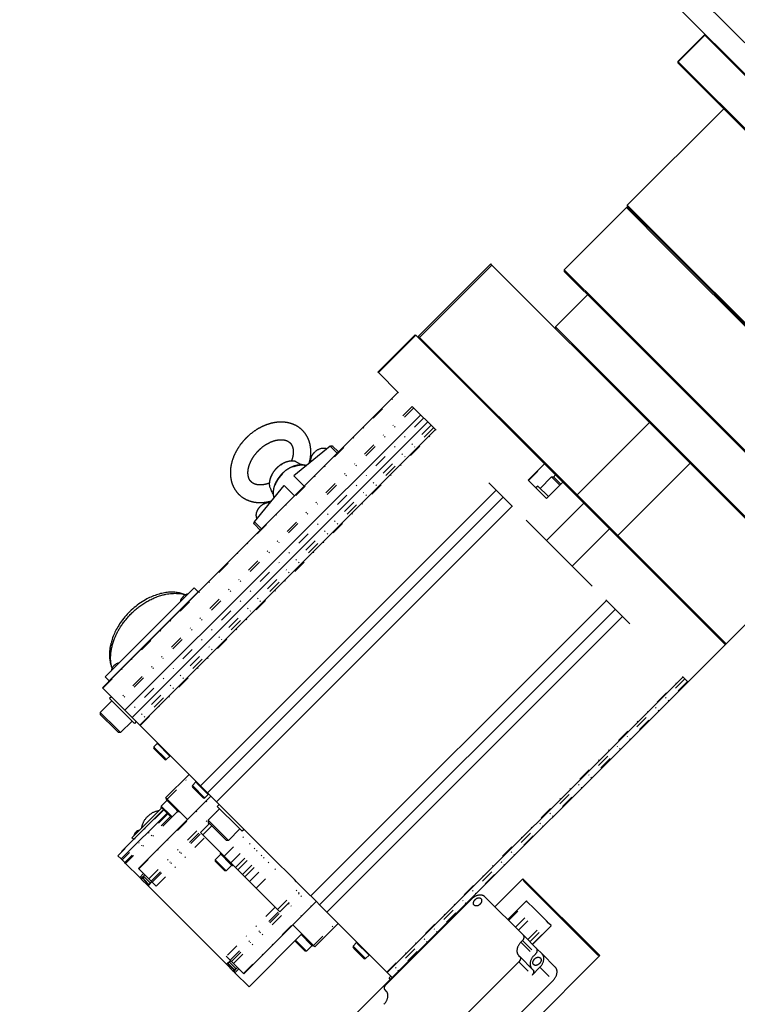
# Model space of a CAD drawing. Header units: millimetres. Extents: x 0 to 2382, y 0 to 1682.
# Tile 17 of 20: x 1934 to 2097, y 1335 to 1559. Entities that reach past the tile are written whole.
import ezdxf

# ---------------------------------------------------------------- set-up
doc = ezdxf.new("R2010")
doc.units = ezdxf.units.MM
doc.linetypes.add('DASHEDBIDOT', pattern=[12.4, 3, -3, 0.2, -3, 0.2, -3])
doc.layers.add('Layer0000', color=7, linetype='Continuous', lineweight=25)

msp = doc.modelspace()

# ---------------------------------------------------------------- linework, layer by layer
at = {"layer": 'Layer0000', "color": 7, "linetype": 'Continuous', "lineweight": 25}
for p, q in [((2071.2461662, 1580.9818886), (2136.5441803, 1515.6838746)), ((2127.2522874, 1517.9046997), (2075.2522874, 1569.9046997)), ((2089.2741038, 1555.5293299), (2083.2636962, 1549.5189222)), ((2089.3573759, 1555.4460578), (2083.3469682, 1549.4356502)), ((2089.2741038, 1555.5293299), (2089.3573759, 1555.4460578)), ((2089.274104, 1555.5293299), (2089.6276579, 1555.5293299)), ((2089.3573759, 1555.4460578), (2089.7064545, 1555.4505326)), ((2129.0436455, 1515.7597882), (2089.3573759, 1555.4460578)), ((2083.3469682, 1549.4356502), (2083.2636962, 1549.5189222)), ((2083.2636962, 1549.518922), (2083.2636962, 1549.1653682)), ((2083.3424935, 1549.0865715), (2083.2636962, 1549.1653688)), ((2083.3469682, 1549.4356502), (2083.3424935, 1549.0865716)), ((2100.7699151, 1531.65915), (2083.3424935, 1549.0865715)), ((2103.1901031, 1529.5925154), (2083.3469682, 1549.4356502)), ((2093.6935213, 1538.7355438), (2071.7732111, 1516.8152335)), ((2071.5964343, 1516.2849035), (2057.4542987, 1502.1427679)), ((2071.5964343, 1516.2849035), (2080.8644628, 1507.0168751)), ((2071.5964344, 1516.2849035), (2071.9499878, 1516.2849035)), ((2071.773211, 1516.8152336), (2081.0930162, 1507.4954285)), ((2071.7732111, 1516.8152336), (2071.7732111, 1516.4616801)), ((2071.7732111, 1516.4616801), (2081.0412395, 1507.1936517)), ((2080.8644628, 1507.0168751), (2131.7425949, 1456.1387431)), ((2081.0412395, 1507.1936517), (2131.7425949, 1456.4922963)), ((2131.7425949, 1456.8458497), (2081.0930162, 1507.4954285)), ((2024.326346, 1487.0460382), (2040.7665787, 1503.4862708)), ((2024.5877096, 1486.7846746), (2041.0279423, 1503.2249073)), ((2041.0279423, 1503.2249073), (2040.7665787, 1503.4862708)), ((2076.8224949, 1467.4303546), (2041.0279423, 1503.2249073)), ((2057.4542987, 1502.1427679), (2066.7223272, 1492.8747394)), ((2057.4542987, 1502.1427678), (2057.4542987, 1501.7892144)), ((2057.4542987, 1501.7892145), (2066.6705505, 1492.5729627)), ((2062.7575996, 1496.4859136), (2055.4390504, 1489.1673645)), ((2066.7223272, 1492.8747394), (2118.3075662, 1441.2895006)), ((2066.6705505, 1492.5729627), (2118.1307895, 1441.1127239)), ((2055.4390504, 1489.1673645), (2055.4390444, 1488.8138051)), ((2063.1020013, 1481.5044136), (2055.4390504, 1489.1673645)), ((2015.1339579, 1478.9143102), (2023.6192393, 1487.3995916)), ((2015.2371839, 1478.8110842), (2023.7224652, 1487.2963656)), ((2023.6192393, 1487.3995916), (2023.7224652, 1487.2963656)), ((2023.7224652, 1487.2963656), (2024.4945361, 1486.5242947)), ((2024.326346, 1487.0460382), (2024.326346, 1486.6924846)), ((2024.5877096, 1486.7846746), (2024.326346, 1487.0460382)), ((2024.5796382, 1486.4391926), (2024.4945361, 1486.5242947)), ((2024.5796382, 1486.4391926), (2024.5877096, 1486.7846746)), ((2060.2867803, 1450.7320505), (2024.5796382, 1486.4391926)), ((2060.3822623, 1450.9901219), (2024.5877096, 1486.7846746)), ((2107.7649523, 1436.8414628), (2063.1020013, 1481.5044136)), ((2015.2371839, 1478.8110842), (2015.1339579, 1478.9143102)), ((2019.8229279, 1474.2253402), (2015.2371839, 1478.8110842)), ((2019.7193745, 1474.3288936), (1952.5442303, 1407.1537494)), ((2028.3229279, 1465.7253402), (2022.9285903, 1471.1196778)), ((2024.8370599, 1469.2112082), (1957.6619157, 1402.036064)), ((2026.4620599, 1467.5862082), (1959.2869157, 1400.411064)), ((2028.2193745, 1465.8288936), (1961.0442303, 1398.6537494)), ((2060.3822623, 1450.9901219), (2076.8224949, 1467.4303546)), ((2086.0279423, 1458.2249073), (2076.8224949, 1467.4303546)), ((2004.2645517, 1462.0393191), (1996.0059853, 1455.2969073)), ((2004.815563, 1462.095361), (2006.1507025, 1460.7602216)), ((2052.9852736, 1458.0335572), (2049.272963, 1454.3212466)), ((2069.5877096, 1441.7846746), (2086.0279423, 1458.2249073)), ((2110.6354576, 1433.617392), (2086.0279423, 1458.2249073)), ((1933.7526962, 1256.7346306), (2131.7425949, 1454.7245293)), ((1998.3466868, 1452.9562058), (1996.0059853, 1455.2969073)), ((2054.5795219, 1455.0781283), (2051.9720657, 1452.4706721)), ((2054.5795219, 1455.0781283), (2055.0214637, 1455.0781283)), ((2056.4505546, 1453.2070957), (2054.5795219, 1455.0781283)), ((2056.6715255, 1453.4280665), (2055.0214637, 1455.0781283)), ((1987.1076684, 1444.8824358), (1993.8500802, 1453.1410022)), ((1993.8500802, 1453.1410022), (1996.1907816, 1450.8003007)), ((2045.7172654, 1448.3310026), (2040.3229279, 1453.7253402)), ((2049.272963, 1454.3212466), (2053.4188343, 1450.1753754)), ((2051.4417356, 1453.0010022), (2051.0174715, 1452.5767381)), ((2053.8430983, 1450.5996394), (2051.4417356, 1453.0010022)), ((2053.4188343, 1450.1753754), (2057.1311449, 1453.887686)), ((2041.9620599, 1452.0862082), (1974.7869157, 1384.911064)), ((2043.5870599, 1450.4612082), (1976.4119157, 1383.286064)), ((2060.3822623, 1450.9901219), (2060.2867803, 1450.7320505)), ((2061.1218824, 1449.8969484), (2060.2867803, 1450.7320505)), ((2069.5877096, 1441.7846746), (2060.3822623, 1450.9901219)), ((2045.6137121, 1448.434556), (1978.4385678, 1381.2594118)), ((2053.4086719, 1440.6395962), (2061.8939533, 1449.1248775)), ((2061.1218824, 1449.8969484), (2061.8939533, 1449.1248775)), ((2061.8939533, 1449.1248775), (2067.7224652, 1443.2963656)), ((1988.3867659, 1442.996285), (1987.0516264, 1444.3314245)), ((2053.4086719, 1440.6395962), (2048.8229279, 1445.2253402)), ((2067.7224652, 1443.2963656), (2059.2371839, 1434.8110842)), ((2067.7224652, 1443.2963656), (2068.4945361, 1442.5242947)), ((2069.3296382, 1441.6891926), (2068.4945361, 1442.5242947)), ((2069.3296382, 1441.6891926), (2069.5877096, 1441.7846746)), ((2094.0184482, 1417.0003826), (2069.3296382, 1441.6891926)), ((2094.1952249, 1417.1771593), (2069.5877096, 1441.7846746)), ((2059.2371839, 1434.8110842), (2053.4086719, 1440.6395962)), ((2059.2371839, 1434.8110842), (2063.8229279, 1430.2253402)), ((1953.1784186, 1409.6308309), (1973.4016725, 1429.8540848)), ((1974.4430939, 1429.0955062), (1953.9369972, 1408.5894095)), ((1973.4016725, 1429.8540848), (1974.3016725, 1428.9540848)), ((1974.4430939, 1429.0955062), (1974.4645405, 1429.0740596)), ((1974.4640202, 1429.0735393), (1974.4430939, 1429.0955062)), ((2067.0321437, 1427.0161244), (1999.8569995, 1359.8409802)), ((2066.9285903, 1427.1196778), (2072.3229279, 1421.7253402)), ((2069.0587959, 1424.9894722), (2001.8836517, 1357.814328)), ((2070.6837959, 1423.3644722), (2003.5086517, 1356.189328)), ((1954.0784186, 1408.7308309), (1953.1784186, 1409.6308309)), ((1953.9369972, 1408.5894095), (1953.9584438, 1408.5679629)), ((1953.9369972, 1408.5894095), (1953.9589642, 1408.5684833)), ((2084.4264813, 1409.6217868), (2017.2513371, 1342.4466426)), ((2084.3229279, 1409.7253402), (2085.5331668, 1408.5151012)), ((1952.6477837, 1407.050196), (1952.5442303, 1407.1537494)), ((1955.7534461, 1403.9445335), (1952.6477837, 1407.050196)), ((1954.6754226, 1404.1740289), (1952.0679663, 1401.5665727)), ((1954.5693565, 1405.1286231), (1954.1450925, 1404.704359)), ((1958.9735196, 1399.8759319), (1954.1450925, 1404.704359)), ((1956.0949525, 1403.6030272), (1955.7534461, 1403.9445335)), ((1957.6619157, 1402.036064), (1956.0949525, 1403.6030272)), ((1952.0679663, 1401.5665727), (1952.0679663, 1401.124631)), ((1955.9910633, 1397.6434757), (1952.0679663, 1401.5665727)), ((1952.0679663, 1401.124631), (1955.6138425, 1397.5787548)), ((1958.3990481, 1401.2989315), (1957.6619157, 1402.036064)), ((1959.2869157, 1400.411064), (1958.3990481, 1401.2989315)), ((1959.2716166, 1399.5778349), (1956.6641604, 1396.9703786)), ((1959.8019467, 1399.0475048), (1958.9735196, 1399.8759319)), ((1960.0240481, 1399.6739315), (1959.2869157, 1400.411064)), ((1960.2262108, 1399.4717689), (1959.8019467, 1399.0475048)), ((1960.6120194, 1399.0859602), (1960.0240481, 1399.6739315)), ((1961.0442303, 1398.6537494), (1960.6120194, 1399.0859602)), ((1961.1477837, 1398.550196), (1961.0442303, 1398.6537494)), ((1955.6138425, 1397.5787548), (1956.2222186, 1396.9703786)), ((1956.6641604, 1396.9703786), (1955.9910633, 1397.6434757)), ((1956.6641604, 1396.9703786), (1956.2222186, 1396.9703786)), ((1973.1477837, 1386.550196), (1961.1477837, 1398.550196)), ((1964.9876604, 1394.5018894), (1964.2185697, 1393.7054727)), ((1964.2216279, 1393.3550314), (1964.5849607, 1392.9916986)), ((1964.5849607, 1392.9916986), (1966.7026191, 1390.8740402)), ((1967.8494771, 1391.6400727), (1967.0530604, 1390.870982)), ((1966.9088226, 1382.1825553), (1972.2121235, 1387.4858561)), ((1973.7376604, 1385.7518894), (1972.9685697, 1384.9554727)), ((1973.6477837, 1386.050196), (1973.1477837, 1386.550196)), ((1974.0399836, 1385.6579961), (1973.6477837, 1386.050196)), ((1974.4563643, 1385.2416153), (1974.0399836, 1385.6579961)), ((1974.7869157, 1384.911064), (1974.4563643, 1385.2416153)), ((1972.9716279, 1384.6050314), (1973.3349607, 1384.2416986)), ((1973.3349607, 1384.2416986), (1975.4526191, 1382.1240402)), ((1975.5240481, 1384.1739315), (1974.7869157, 1384.911064)), ((1976.4119157, 1383.286064), (1975.5240481, 1384.1739315)), ((1977.1490481, 1382.5489315), (1976.4119157, 1383.286064)), ((1960.7289976, 1366.0885167), (1977.1692303, 1382.5287494)), ((1967.1802692, 1381.5575553), (1965.907477, 1380.2847631)), ((1967.2194828, 1381.8718951), (1966.9088226, 1382.1825553)), ((1967.1802692, 1381.9111087), (1967.0034926, 1381.734332)), ((1969.4177061, 1379.3201184), (1967.0034926, 1381.734332)), ((1967.5944828, 1381.4968951), (1967.2194828, 1381.8718951)), ((1971.8659294, 1377.2254485), (1967.5944828, 1381.4968951)), ((1976.5994771, 1382.8900727), (1975.8030604, 1382.120982)), ((1978.4385678, 1381.2594118), (1977.1490481, 1382.5489315)), ((1978.5421212, 1381.1558584), (1978.4385678, 1381.2594118)), ((1981.6477837, 1378.050196), (1978.5421212, 1381.1558584)), ((1967.2187467, 1378.6906508), (1956.7889216, 1368.2608257)), ((1966.3999392, 1379.5094583), (1956.8539976, 1369.9635167)), ((1959.2402675, 1373.0926798), (1966.0284926, 1379.8809049)), ((1965.907477, 1380.2847631), (1965.907477, 1380.0019204)), ((1968.0199139, 1378.1723262), (1965.907477, 1380.2847631)), ((1965.907477, 1380.0019204), (1967.7784926, 1378.1309049)), ((1969.655143, 1379.0826816), (1968.3823508, 1377.8098893)), ((1969.8319197, 1378.9059049), (1969.4177061, 1379.3201184)), ((1970.0086964, 1379.0826816), (1969.8319197, 1378.9059049)), ((1979.1754226, 1379.6740289), (1976.5679663, 1377.0665727)), ((1979.0693565, 1380.6286231), (1978.6450925, 1380.204359)), ((1983.4735196, 1375.3759319), (1978.6450925, 1380.204359)), ((1967.7784926, 1378.1309049), (1968.0995081, 1377.8098893)), ((1968.3823508, 1377.8098893), (1968.0199139, 1378.1723262)), ((1968.3823508, 1377.8098893), (1968.0995081, 1377.8098893)), ((1976.5679663, 1377.0665727), (1976.5679663, 1376.624631)), ((1980.4910633, 1373.1434757), (1976.5679663, 1377.0665727)), ((1976.5679663, 1376.624631), (1980.1138425, 1373.0787548)), ((1982.1477837, 1377.550196), (1981.6477837, 1378.050196)), ((1987.3628018, 1372.3351778), (1982.1477837, 1377.550196)), ((1975.3444828, 1373.7468951), (1974.8444828, 1374.2468951)), ((1983.7716166, 1375.0778349), (1981.1641604, 1372.4703786)), ((1984.3019467, 1374.5475048), (1983.4735196, 1375.3759319)), ((1984.7262108, 1374.9717689), (1984.3019467, 1374.5475048)), ((1959.6117141, 1372.7212332), (1959.2402675, 1373.0926798)), ((1979.8444828, 1369.2468951), (1975.3444828, 1373.7468951)), ((1980.1138425, 1373.0787548), (1980.7222186, 1372.4703786)), ((1981.1641604, 1372.4703786), (1980.4910633, 1373.1434757)), ((1981.1641604, 1372.4703786), (1980.7222186, 1372.4703786)), ((1987.6299909, 1372.0679888), (1987.3628018, 1372.3351778)), ((1990.6655765, 1369.0324032), (1987.6299909, 1372.0679888)), ((1956.0736675, 1368.9760798), (1956.957551, 1369.8599633)), ((1956.957551, 1369.8599633), (1956.8539976, 1369.9635167)), ((1979.4302692, 1369.6611087), (1979.2534926, 1369.484332)), ((1956.7889216, 1368.2608257), (1956.0736675, 1368.9760798)), ((1956.9960284, 1368.0537189), (1956.7889216, 1368.2608257)), ((1957.6060727, 1367.4436747), (1956.9960284, 1368.0537189)), ((1957.8127999, 1367.2369474), (1957.6060727, 1367.4436747)), ((1979.4302692, 1369.3075553), (1978.157477, 1368.0347631)), ((1978.157477, 1368.0347631), (1978.157477, 1367.7519204)), ((1980.2699139, 1365.9223262), (1978.157477, 1368.0347631)), ((1978.157477, 1367.7519204), (1980.0284926, 1365.8809049)), ((1981.6677061, 1367.0701184), (1979.2534926, 1369.484332)), ((1980.2194828, 1368.8718951), (1979.8444828, 1369.2468951)), ((1981.7194828, 1367.3718951), (1980.2194828, 1368.8718951)), ((1982.7681316, 1366.3232464), (1981.7194828, 1367.3718951)), ((1990.9327655, 1368.7652141), (1990.6655765, 1369.0324032)), ((1996.1477837, 1363.550196), (1990.9327655, 1368.7652141)), ((1957.8127999, 1367.2369474), (1961.007272, 1364.0424754)), ((1960.832551, 1365.9849633), (1960.7289976, 1366.0885167)), ((1963.082551, 1363.7349633), (1960.832551, 1365.9849633)), ((1980.0284926, 1365.8809049), (1980.3495081, 1365.5598893)), ((1980.6323508, 1365.5598893), (1980.2699139, 1365.9223262)), ((1980.6323508, 1365.5598893), (1980.3495081, 1365.5598893)), ((1981.905143, 1366.8326816), (1980.6323508, 1365.5598893)), ((1982.0819197, 1366.6559049), (1981.6677061, 1367.0701184)), ((1982.2586964, 1366.8326816), (1982.0819197, 1366.6559049)), ((1983.2934656, 1365.7979123), (1982.7681316, 1366.3232464)), ((1984.3954999, 1364.695878), (1983.2934656, 1365.7979123)), ((1961.007272, 1364.0424754), (1961.2686704, 1363.781077)), ((1961.2686704, 1363.781077), (1961.4486675, 1363.6010798)), ((1961.4486675, 1363.6010798), (1962.8418937, 1362.2078536)), ((1962.1727788, 1364.6447347), (1961.8994385, 1364.3189804)), ((1963.7257772, 1363.0917371), (1962.8418937, 1362.2078536)), ((1963.582551, 1363.2349633), (1963.082551, 1363.7349633)), ((1963.8402597, 1362.9772546), (1963.582551, 1363.2349633)), ((1964.7420504, 1362.0754639), (1963.8402597, 1362.9772546)), ((1984.9208341, 1364.1705439), (1984.3954999, 1364.695878)), ((1985.9694828, 1363.1218951), (1984.9208341, 1364.1705439)), ((1987.4694828, 1361.6218951), (1985.9694828, 1363.1218951)), ((1996.6477837, 1363.050196), (1996.1477837, 1363.550196)), ((1999.7534461, 1359.9445335), (1996.6477837, 1363.050196)), ((2048.0415856, 1363.7701637), (2041.6776246, 1357.4062026)), ((2065.5344413, 1346.277308), (2048.0415856, 1363.7701637)), ((2064.9760651, 1346.4821308), (2048.2469284, 1363.2112675)), ((1962.8418937, 1362.2078536), (1962.9062183, 1362.143529)), ((1980.7411167, 1344.3086307), (1962.9062183, 1362.143529)), ((1992.3444828, 1356.7468951), (1987.4694828, 1361.6218951)), ((1984.6861044, 1342.1314099), (2001.1263371, 1358.5716426)), ((1999.8569995, 1359.8409802), (1999.7534461, 1359.9445335)), ((2001.1465192, 1358.5514605), (1999.8569995, 1359.8409802)), ((2001.8836517, 1357.814328), (2001.1465192, 1358.5514605)), ((2036.4062855, 1359.1420079), (2016.960849, 1339.6965714)), ((2048.1740524, 1350.9097748), (2039.4240524, 1359.6597748)), ((2044.6028168, 1354.4810104), (2048.8454575, 1358.7236511)), ((2049.0525643, 1358.5165443), (2048.8454575, 1358.7236511)), ((2050.600214, 1356.9688946), (2049.0525643, 1358.5165443)), ((1992.8444828, 1356.2468951), (1992.3444828, 1356.7468951)), ((2002.7715192, 1356.9264605), (2001.8836517, 1357.814328)), ((2003.5086517, 1356.189328), (2002.7715192, 1356.9264605)), ((2003.839203, 1355.8587766), (2003.5086517, 1356.189328)), ((2051.2832267, 1356.2858819), (2050.600214, 1356.9688946)), ((2053.3973555, 1354.1717531), (2051.2832267, 1356.2858819)), ((2004.2555838, 1355.4423959), (2003.839203, 1355.8587766)), ((2004.6477837, 1355.050196), (2004.2555838, 1355.4423959)), ((2005.1477837, 1354.550196), (2004.6477837, 1355.050196)), ((2017.1477837, 1342.550196), (2005.1477837, 1354.550196)), ((2053.8973555, 1353.6717531), (2053.3973555, 1354.1717531)), ((2000.4694828, 1348.6218951), (1995.8230362, 1353.2683417)), ((2000.780143, 1348.3112349), (2006.0834438, 1353.6145358)), ((2050.245288, 1348.8385392), (2054.4879287, 1353.0811799)), ((2054.4638347, 1353.1052739), (2053.8973555, 1353.6717531)), ((2054.4879287, 1353.0811799), (2054.4638347, 1353.1052739)), ((1997.8628747, 1351.2285032), (1985.8420595, 1339.2076879)), ((1996.407477, 1349.7731055), (1996.407477, 1349.5019204)), ((1996.407477, 1349.5019204), (1998.2784926, 1347.6309049)), ((1998.5199139, 1347.6723262), (1996.4133058, 1349.7789343)), ((1999.9177061, 1348.8201184), (1997.6860981, 1351.0517265)), ((2047.9669456, 1349.702668), (2047.6133922, 1349.3491146)), ((2048.1740524, 1350.9097748), (2051.1740524, 1347.9097748)), ((1998.2784926, 1347.6309049), (1998.5995081, 1347.3098893)), ((1998.8823508, 1347.3098893), (1998.5199139, 1347.6723262)), ((1998.8823508, 1347.3098893), (1998.5995081, 1347.3098893)), ((2000.155143, 1348.5826816), (1998.8823508, 1347.3098893)), ((2000.3319197, 1348.4059049), (1999.9177061, 1348.8201184)), ((2000.5086964, 1348.5826816), (2000.3319197, 1348.4059049)), ((2000.780143, 1348.3112349), (2000.4694828, 1348.6218951)), ((2010.2376604, 1349.2518894), (2009.4685697, 1348.4554727)), ((2009.4716279, 1348.1050314), (2009.8349607, 1347.7416986)), ((2009.8349607, 1347.7416986), (2011.9526191, 1345.6240402)), ((2052.4240524, 1346.6597748), (2051.1740524, 1347.9097748)), ((1981.5748423, 1345.242672), (1980.6730516, 1346.1444627)), ((1981.6893248, 1345.1281895), (1980.8054413, 1344.244306)), ((1981.832551, 1344.9849633), (1981.5748423, 1345.242672)), ((1982.332551, 1344.4849633), (1981.832551, 1344.9849633)), ((2013.0994771, 1346.3900727), (2012.3030604, 1345.620982)), ((2065.5344413, 1346.277308), (2028.0577819, 1308.8006486)), ((2047.0956253, 1346.3313477), (2047.3456253, 1346.0813477)), ((2047.3456253, 1346.0813477), (2050.3456253, 1343.0813477)), ((2050.9669456, 1346.702668), (2050.6133922, 1346.3491146)), ((2052.4240524, 1346.6597748), (2055.4240524, 1343.6597748)), ((1980.7411167, 1344.3086307), (1980.8054413, 1344.244306)), ((1980.8054413, 1344.244306), (1982.1986675, 1342.8510798)), ((1982.1986675, 1342.8510798), (1982.3786646, 1342.6710827)), ((1984.582551, 1342.2349633), (1982.332551, 1344.4849633)), ((1982.3786646, 1342.6710827), (1982.6400631, 1342.4096843)), ((1983.2423224, 1343.5751911), (1982.9165681, 1343.3018508)), ((2027.693082, 1325.4288044), (2047.1385185, 1344.8742409)), ((2051.9062855, 1343.6420079), (2050.1385185, 1341.8742409)), ((1985.8420595, 1339.2076879), (1982.6400631, 1342.4096843)), ((1984.6861044, 1342.1314099), (1984.582551, 1342.2349633)), ((2017.2513371, 1342.4466426), (2017.1477837, 1342.550196)), ((2017.6835479, 1342.0144317), (2017.2513371, 1342.4466426)), ((2018.0693565, 1341.6286231), (2017.6450925, 1341.204359)), ((2017.9337585, 1340.915693), (2017.6450925, 1341.204359)), ((2018.2715192, 1341.4264605), (2017.6835479, 1342.0144317)), ((2018.3580226, 1341.339957), (2018.2715192, 1341.4264605)), ((2033.693082, 1319.4288044), (2054.9062855, 1340.6420079)), ((2017.0037422, 1338.2394646), (2016.7537422, 1338.4894646))]:
    msp.add_line(p, q, dxfattribs=at)
at = {"layer": 'Layer0000', "color": 251, "linetype": 'DASHEDBIDOT', "lineweight": 18}
for p, q in [((1952.6477837, 1407.050196), (2019.8229279, 1474.2253402)), ((2022.9285903, 1471.1196778), (1955.7534461, 1403.9445335)), ((2023.2700967, 1470.7781714), (1956.0949525, 1403.6030272)), ((2025.5741924, 1468.4740757), (1958.3990481, 1401.2989315)), ((2027.1991924, 1466.8490757), (1960.0240481, 1399.6739315)), ((2027.7871636, 1466.2611044), (1960.6120194, 1399.0859602)), ((1961.1477837, 1398.550196), (2028.3229279, 1465.7253402)), ((2005.8471758, 1460.4566949), (2004.2645517, 1462.0393191)), ((2049.3333987, 1454.260811), (2053.0457093, 1457.9731216)), ((2055.4957093, 1455.5231216), (2055.0360898, 1455.0635022)), ((1987.1076684, 1444.8824358), (1988.6902926, 1443.2998116)), ((2017.1477837, 1342.550196), (2084.3229279, 1409.7253402)), ((2084.8586921, 1409.1895759), (2017.6835479, 1342.0144317)), ((2085.4466634, 1408.6016047), (2018.2715192, 1341.4264605)), ((1965.4067637, 1394.0827861), (1964.9876604, 1394.5018894)), ((1964.2185697, 1393.7054727), (1964.6336712, 1393.2903711)), ((1964.6336712, 1393.2903711), (1966.6379588, 1391.2860835)), ((1967.4303738, 1392.059176), (1965.4067637, 1394.0827861)), ((1967.4303738, 1392.059176), (1967.8494771, 1391.6400727)), ((1967.0530604, 1390.870982), (1966.6379588, 1391.2860835)), ((1967.2194828, 1381.8718951), (1972.5227837, 1387.175196)), ((1974.1567637, 1385.3327861), (1973.7376604, 1385.7518894)), ((1976.1803738, 1383.309176), (1974.1567637, 1385.3327861)), ((1972.9685697, 1384.9554727), (1973.3836712, 1384.5403711)), ((1973.3836712, 1384.5403711), (1975.3879588, 1382.5360835)), ((1976.1803738, 1383.309176), (1976.5994771, 1382.8900727)), ((1960.832551, 1365.9849633), (1977.2727837, 1382.425196)), ((1975.8030604, 1382.120982), (1975.3879588, 1382.5360835)), ((1966.5034926, 1379.4059049), (1956.957551, 1369.8599633)), ((1967.4258534, 1378.483544), (1956.9960284, 1368.0537189)), ((1963.082551, 1363.7349633), (1979.0985196, 1379.7509319)), ((1968.0358977, 1377.8734997), (1957.6060727, 1367.4436747)), ((1968.3840463, 1377.8081938), (1957.8127999, 1367.2369474)), ((1963.582551, 1363.2349633), (1976.7700925, 1376.4225048)), ((1974.8444828, 1374.2468951), (1976.8950925, 1376.2975048)), ((1963.8402597, 1362.9772546), (1974.9771915, 1374.1141864)), ((1975.3444828, 1373.7468951), (1977.3950925, 1375.7975048)), ((1980.2194828, 1368.8718951), (1985.5227837, 1374.175196)), ((1964.7420504, 1362.0754639), (1975.8789822, 1373.2123957)), ((1981.7194828, 1367.3718951), (1987.0227837, 1372.675196)), ((1982.7681316, 1366.3232464), (1988.0714324, 1371.6265472)), ((1983.2934656, 1365.7979123), (1988.5967665, 1371.1012131)), ((1984.3954999, 1364.695878), (1989.6988008, 1369.9991789)), ((1984.9208341, 1364.1705439), (1990.2241349, 1369.4738447)), ((1985.9694828, 1363.1218951), (1991.2727837, 1368.425196)), ((1987.4694828, 1361.6218951), (1992.7727837, 1366.925196)), ((1961.8911555, 1364.9263589), (1961.007272, 1364.0424754)), ((1962.1525539, 1364.6649604), (1961.2686704, 1363.781077)), ((1961.7859774, 1363.9383897), (1961.4486675, 1363.6010798)), ((1961.8440678, 1363.757146), (1962.0469939, 1363.5542199)), ((1962.1765345, 1364.0418844), (1961.8994385, 1364.3189804)), ((1962.0469939, 1363.5542199), (1963.1176269, 1362.4835869)), ((1963.4262295, 1362.7921894), (1962.1765345, 1364.0418844)), ((1962.9062183, 1362.143529), (1963.7901018, 1363.0274125)), ((1981.832551, 1344.9849633), (1998.2727837, 1361.425196)), ((1982.332551, 1344.4849633), (1998.7727837, 1360.925196)), ((1992.3444828, 1356.7468951), (1997.6477837, 1362.050196)), ((1992.8444828, 1356.2468951), (1998.1477837, 1361.550196)), ((1984.582551, 1342.2349633), (2001.0227837, 1358.675196)), ((2044.8099236, 1354.2739037), (2049.0525643, 1358.5165443)), ((1991.8099834, 1357.2813945), (1980.6730516, 1346.1444627)), ((1981.5748423, 1345.242672), (1992.7117741, 1356.3796038)), ((2046.3575733, 1352.7262539), (2050.600214, 1356.9688946)), ((2047.040586, 1352.0432412), (2051.2832267, 1356.2858819)), ((2000.4694828, 1348.6218951), (2005.7727837, 1353.925196)), ((2049.1547148, 1349.9291124), (2053.3973555, 1354.1717531)), ((2049.6547148, 1349.4291124), (2053.8973555, 1353.6717531)), ((2050.221194, 1348.8626333), (2054.4638347, 1353.1052739)), ((2047.9669456, 1349.702668), (2050.9669456, 1346.702668)), ((2009.4685697, 1348.4554727), (2009.8836712, 1348.0403711)), ((2009.8836712, 1348.0403711), (2011.8879588, 1346.0360835)), ((2010.6567637, 1348.8327861), (2010.2376604, 1349.2518894)), ((2012.6803738, 1346.809176), (2010.6567637, 1348.8327861)), ((2047.6133922, 1349.3491146), (2050.6133922, 1346.3491146)), ((1981.6250002, 1345.1925141), (1980.7411167, 1344.3086307)), ((2012.3030604, 1345.620982), (2011.8879588, 1346.0360835)), ((2012.6803738, 1346.809176), (2013.0994771, 1346.3900727)), ((1981.0811746, 1344.5200393), (1981.1719939, 1344.4292199)), ((1981.1719939, 1344.4292199), (1982.3547337, 1343.2464802)), ((1981.3897771, 1344.8286418), (1982.6394721, 1343.5789468)), ((1982.5359774, 1343.1883897), (1982.1986675, 1342.8510798)), ((1983.2625481, 1343.5549662), (1982.3786646, 1342.6710827)), ((1982.9165681, 1343.3018508), (1982.6394721, 1343.5789468)), ((1982.6400631, 1342.4096843), (1983.5239466, 1343.2935678)), ((2047.1385185, 1344.8742409), (2050.1385185, 1341.8742409)), ((2051.9062855, 1343.6420079), (2054.9062855, 1340.6420079))]:
    msp.add_line(p, q, dxfattribs=at)
at = {"layer": 'Layer0000', "color": 7, "linetype": 'Continuous', "lineweight": 25}
for centre, radius, start, end in [((1996.2107225, 1458.3236034), 0.3235873, 59.824530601, 79.891150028), ((1990.8234111, 1452.9362763), 0.3236164, 190.108527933, 210.174799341), ((1972.3301346, 1426.3534795), 2.126451, 133.774114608, 171.124722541), ((1972.3957974, 1426.4152767), 2.1291655, 98.899965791, 136.201197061), ((1956.6146864, 1410.6380312), 2.126451, 133.774114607, 171.124722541), ((1956.6803492, 1410.6998285), 2.1291655, 98.89996579, 136.20119706), ((1964.8797594, 1394.6060882), 0.15, 315.999999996, 44.997378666), ((1964.3984046, 1393.5318081), 0.25, 136.000002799, 225.001863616), ((1966.8793958, 1391.0508169), 0.25, 224.999999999, 313.999993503), ((1967.9536759, 1391.5321717), 0.15, 45.000937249, 134.000000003), ((1973.6297594, 1385.8560882), 0.15, 315.999999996, 44.997378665), ((1973.1484046, 1384.7818081), 0.25, 136.000002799, 225.001863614), ((1976.7036759, 1382.7821717), 0.15, 45.000937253, 134.000000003), ((1975.6293958, 1382.3008169), 0.25, 224.999999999, 313.9999935), ((1967.1573212, 1379.4266471), 1.3820243, 154.73690301, 170.906084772), ((1961.1975779, 1373.2779652), 1.5303224, 134.252822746, 170.036265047), ((1961.2257879, 1373.3062098), 1.530298, 99.96344056, 135.747471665), ((1962.2824607, 1363.9975866), 0.5, 140.000126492, 208.741796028), ((1964.912818, 1365.4402303), 3.5, 208.743151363, 238.570922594), ((2085.3410908, 1377.1782191), 39.6362087, 199.771992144, 200.633657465), ((2010.1297594, 1349.3560882), 0.15, 315.999999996, 44.997378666), ((2009.6484046, 1348.2818081), 0.25, 136.000002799, 225.001863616), ((2012.1293958, 1345.8008169), 0.25, 224.999999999, 313.999993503), ((2013.2036759, 1346.2821717), 0.15, 45.000937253, 134.000000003), ((2078.8010162, 1383.192339), 39.2265411, 249.36184299, 250.232507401), ((1984.037818, 1346.3152303), 3.5, 211.429077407, 241.256842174), ((1982.5951743, 1343.684873), 0.5, 241.257122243, 309.999995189)]:
    msp.add_arc(centre, radius, start, end, dxfattribs=at)
at = {"layer": 'Layer0000', "color": 251, "linetype": 'DASHEDBIDOT', "lineweight": 18}
for centre, radius, start, end in [((1967.3693272, 1379.2277309), 1.5594329, 153.168449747, 160.289604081), ((1961.4415074, 1373.0437847), 1.7513381, 134.572656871, 159.701503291), ((1961.4609281, 1373.0607904), 1.7530429, 110.310915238, 135.41492451)]:
    msp.add_arc(centre, radius, start, end, dxfattribs=at)
at = {"layer": 'Layer0000', "color": 7, "linetype": 'Continuous', "lineweight": 25}
for points, degree, knots in [([(1999.5004055, 1458.1498019), (1999.6975531, 1458.8240178), (1999.9288847, 1460.3976629), (1999.8234707, 1462.1831625), (1999.4062084, 1463.5259641), (1998.9577095, 1464.4389182), (1998.2930265, 1465.3797403), (1997.4458885, 1466.1605157), (1996.6025953, 1466.7155195), (1995.4424319, 1467.2373841), (1994.1461733, 1467.5002324), (1993.0210459, 1467.5634458), (1991.9157493, 1467.474242), (1990.7735369, 1467.2496557), (1989.5356913, 1466.8429746), (1988.3750512, 1466.3041138), (1987.2364632, 1465.6308992), (1985.9262824, 1464.6487415), (1985.2664103, 1463.9968997)], 2, [0.60342187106, 0.60342187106, 0.60342187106, 0.62741638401, 0.65928574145, 0.69253412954, 0.71206762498, 0.73119811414, 0.75611596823, 0.77534560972, 0.7947018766, 0.82355965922, 0.84384252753, 0.86465895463, 0.88334214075, 0.90519036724, 0.92752502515, 0.94754647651, 0.97052916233, 1, 1, 1]), ([(1985.2664103, 1463.9968997), (1984.8658127, 1463.6010671), (1984.0149846, 1462.6091467), (1983.209822, 1461.4274994), (1982.5574104, 1460.205499), (1982.0614377, 1458.9377738), (1981.6931924, 1457.4961926), (1981.5828069, 1456.1051354), (1981.6711818, 1454.6164732), (1982.0883667, 1453.2734356), (1982.5368657, 1452.3604816), (1983.2015487, 1451.4196595), (1984.0486867, 1450.6388841), (1984.8919799, 1450.0838803), (1986.0521298, 1449.5620116), (1987.3484826, 1449.2991918), (1988.4736265, 1449.2359759), (1989.5787773, 1449.3251346), (1990.5519316, 1449.5164284), (1990.9971877, 1449.6465846)], 2, [0, 0, 0, 0.01792168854, 0.04168250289, 0.06397814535, 0.0870491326, 0.10959245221, 0.13820378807, 0.15928574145, 0.19253412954, 0.21206762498, 0.23119811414, 0.25611596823, 0.27534560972, 0.2947018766, 0.32355965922, 0.34384252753, 0.36465895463, 0.38334214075, 0.39919793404, 0.39919793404, 0.39919793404]), ([(1988.0777639, 1461.1515015), (1988.4513393, 1461.5204405), (1989.3329901, 1462.219588), (1990.226064, 1462.754457), (1991.1263471, 1463.1697438), (1992.1104742, 1463.4562764), (1993.0162495, 1463.5628186), (1993.7700025, 1463.5095976), (1994.3564038, 1463.3507541), (1994.9248914, 1463.0629695), (1995.166705, 1462.8191173)], 2, [0, 0, 0, 0.1000972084, 0.2169013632, 0.3074393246, 0.4231187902, 0.5381324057, 0.6520997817, 0.756291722, 0.8553448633, 1, 1, 1]), ([(1995.166705, 1462.8191173), (1995.3304708, 1462.6557462), (1995.6182357, 1462.2082034), (1995.8592163, 1461.4975375), (1995.9075349, 1460.5871805), (1995.7995101, 1459.7847576), (1995.6058601, 1459.0577986), (1995.4618611, 1458.6895535)], 2, [0, 0, 0, 0.04824517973, 0.10615355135, 0.17838966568, 0.2350658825, 0.2783844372, 0.32057059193, 0.32057059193, 0.32057059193]), ([(1986.3278702, 1453.9802825), (1986.1641043, 1454.1436536), (1985.8763394, 1454.5911964), (1985.6353589, 1455.3018623), (1985.5870403, 1456.2122193), (1985.695065, 1457.0146422), (1985.9245283, 1457.8763212), (1986.3785739, 1458.9147585), (1987.0293531, 1459.9617807), (1987.7394981, 1460.8171957), (1988.0777639, 1461.1515015)], 2, [0, 0, 0, 0.0959576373, 0.2111349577, 0.3548095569, 0.4675361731, 0.55369496, 0.6689628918, 0.7887847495, 0.9102340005, 1, 1, 1]), ([(1996.2674888, 1458.6421716), (1995.866503, 1458.7143483), (1995.0935357, 1458.6671268), (1994.3124012, 1458.4840915), (1993.6680113, 1458.2006212), (1993.0948309, 1457.8852284), (1992.5083165, 1457.4458313), (1992.0041613, 1456.9809525), (1991.6052427, 1456.5153479), (1991.2414603, 1456.0153272), (1990.9463661, 1455.478976), (1990.6628958, 1454.8345857), (1990.4798606, 1454.0534512), (1990.4326399, 1453.2804952), (1990.5048122, 1452.8795189)], 2, [0.00306560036, 0.00306560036, 0.00306560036, 0.10146252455, 0.18054743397, 0.27743395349, 0.32775461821, 0.41161432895, 0.47471254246, 0.54802871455, 0.59696110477, 0.67224538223, 0.72256609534, 0.81945266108, 0.89853751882, 0.9969319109, 0.9969319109, 0.9969319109]), ([(1998.8843835, 1457.6468728), (1998.4583481, 1457.7785404), (1997.5714626, 1457.8342343), (1996.6374099, 1457.7161739), (1995.6584734, 1457.398613), (1994.8012315, 1456.9588506), (1994.2002803, 1456.548354), (1993.647481, 1456.1069648), (1993.3437342, 1455.8032533)], 2, [0.23052481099, 0.23052481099, 0.23052481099, 0.3592233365, 0.47516063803, 0.60625932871, 0.73125521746, 0.83642710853, 0.90115463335, 1, 1, 1]), ([(1996.3733737, 1458.6033414), (1996.5198054, 1458.5177786), (1996.6861489, 1458.4311095), (1997.2050125, 1458.1734757), (1997.5796532, 1457.9995457), (1997.9107062, 1457.8122387)], 3, [0, 0, 0, 0, 0.12870227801, 0.12870227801, 0.36795671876, 0.36795671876, 0.36795671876, 0.36795671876]), ([(1993.3437342, 1455.8032533), (1993.0400227, 1455.4995065), (1992.5986335, 1454.9467071), (1992.1881369, 1454.345756), (1991.7483745, 1453.4885141), (1991.4308135, 1452.5095776), (1991.3127532, 1451.5755249), (1991.3684471, 1450.6886393), (1991.5001147, 1450.2626039)], 2, [0, 0, 0, 0.09884536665, 0.16357289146, 0.26874478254, 0.39374067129, 0.52483936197, 0.6407766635, 0.76947518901, 0.76947518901, 0.76947518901]), ([(1990.4574338, 1453.6851227), (1989.911367, 1453.4720603), (1988.9070167, 1453.2657266), (1988.038092, 1453.2471642), (1987.4330365, 1453.3599063), (1986.9170824, 1453.5397531), (1986.484258, 1453.8234228), (1986.3278702, 1453.9802825)], 2, [0.67945118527, 0.67945118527, 0.67945118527, 0.74182236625, 0.80011032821, 0.85812118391, 0.89648125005, 0.95376575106, 1, 1, 1]), ([(1991.3347461, 1451.2363425), (1991.1648224, 1451.536417), (1991.0058917, 1451.8725538), (1990.7458989, 1452.4023072), (1990.6442531, 1452.6014354), (1990.543646, 1452.7736138)], 3, [0.81202810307, 0.81202810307, 0.81202810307, 0.81202810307, 1.02906930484, 1.02906930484, 1.18023354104, 1.18023354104, 1.18023354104, 1.18023354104])]:
    msp.add_open_spline(points, degree=degree, knots=knots, dxfattribs=at)
for points, weights in [([(2000.7844719, 1460.7368842), (2002.2554689, 1462.2078812), (2003.5456318, 1461.4523826)], [0.803847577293, 0.657293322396, 0.909608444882]), ([(2004.2645517, 1462.0393191), (2004.5987559, 1462.3121682), (2004.815563, 1462.095361)], [1, 0.755478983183, 1]), ([(1988.4101032, 1448.3625156), (1989.4989209, 1449.4513332), (1990.6763986, 1449.2536603)], [0.803847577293, 0.689975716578, 0.816909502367]), ([(1987.0516264, 1444.3314245), (1986.8348193, 1444.5482316), (1987.1076684, 1444.8824358)], [1, 0.755478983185, 1]), ([(1959.0530456, 1423.9794579), (1965.166697, 1430.0931093), (1971.4300487, 1428.3124421)], [0.803847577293, 0.679834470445, 0.841428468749]), ([(2039.4240524, 1359.6597748), (2038.1740524, 1360.9097748), (2036.4062855, 1359.1420079)], [1, 0.707106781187, 1]), ([(2047.9669456, 1349.702668), (2048.6740524, 1350.4097748), (2048.1740524, 1350.9097748)], [1, 0.707106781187, 1]), ([(2047.6133922, 1349.3491146), (2045.8456253, 1347.5813477), (2047.0956253, 1346.3313477)], [1, 0.707106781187, 1]), ([(2050.9669456, 1346.702668), (2051.6740524, 1347.4097748), (2051.1740524, 1347.9097748)], [1, 0.707106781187, 1]), ([(2047.3456253, 1346.0813477), (2047.8456253, 1345.5813477), (2047.1385185, 1344.8742409)], [1, 0.707106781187, 1]), ([(2050.6133922, 1346.3491146), (2048.8456253, 1344.5813477), (2050.0956253, 1343.3313477)], [1, 0.707106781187, 1]), ([(2051.9062855, 1343.6420079), (2053.6740524, 1345.4097748), (2052.4240524, 1346.6597748)], [1, 0.707106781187, 1]), ([(2050.3456253, 1343.0813477), (2050.8456253, 1342.5813477), (2050.1385185, 1341.8742409)], [1, 0.707106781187, 1]), ([(2054.9062855, 1340.6420079), (2056.6740524, 1342.4097748), (2055.4240524, 1343.6597748)], [1, 0.707106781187, 1]), ([(2016.4859752, 1335.2216976), (2018.2537422, 1336.9894646), (2017.0037422, 1338.2394646)], [1, 0.707106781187, 1]), ([(2016.7537422, 1338.4894646), (2016.2537422, 1338.9894646), (2016.960849, 1339.6965714)], [1, 0.707106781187, 1])]:
    msp.add_rational_spline(points, weights, degree=2, dxfattribs=at)
for points, weights, knots in [([(1999.8933272, 1458.4705889), (1999.7974687, 1459.0415884), (2000.0680567, 1459.6855325), (2000.3108002, 1460.2632125), (2000.7844719, 1460.7368842)], [0.792368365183, 0.85291788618, 1, 0.866025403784, 0.803847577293], [0.56861192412, 0.56861192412, 0.56861192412, 0.66666666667, 0.66666666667, 0.75598306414, 0.75598306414, 0.75598306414]), ([(1987.6946048, 1445.6013556), (1987.2757687, 1446.3166011), (1987.693688, 1447.3111638), (1987.9364315, 1447.8888438), (1988.4101032, 1448.3625156)], [0.756297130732, 0.789677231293, 1, 0.866025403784, 0.803847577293], [0.52645148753, 0.52645148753, 0.52645148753, 0.66666666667, 0.66666666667, 0.75598306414, 0.75598306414, 0.75598306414]), ([(1971.4305447, 1428.3127032), (1960.7975594, 1432.6930954), (1955.1261244, 1419.1962377), (1953.3411787, 1414.9484312), (1954.7198002, 1411.6019587)], [0.869927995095, 0.576846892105, 1, 0.812432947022, 0.765591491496], [0.0512312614, 0.0512312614, 0.0512312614, 0.33333333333, 0.33333333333, 0.45837803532, 0.45837803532, 0.45837803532]), ([(1954.7200613, 1411.6024548), (1953.8068298, 1414.8146722), (1955.4136562, 1418.6385911), (1956.6467932, 1421.5732055), (1959.0530456, 1423.9794579)], [0.777051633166, 0.832236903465, 1, 0.866025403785, 0.803847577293], [0.55482460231, 0.55482460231, 0.55482460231, 0.66666666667, 0.66666666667, 0.75598306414, 0.75598306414, 0.75598306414]), ([(1965.3373905, 1379.1898028), (1962.7876926, 1378.9068553), (1961.6915476, 1376.2982539), (1961.4727674, 1375.7776017), (1961.4162937, 1375.268706)], [0.769969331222, 0.679343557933, 1, 0.913902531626, 0.857456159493], [0.11956237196, 0.11956237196, 0.11956237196, 0.33333333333, 0.33333333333, 0.39073164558, 0.39073164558, 0.39073164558]), ([(2036.9996991, 1357.7354215), (2036.4621991, 1358.2729215), (2037.2223389, 1359.0330612), (2037.9824786, 1359.793201), (2038.5199786, 1359.255701)], [1, 0.707106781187, 1, 0.707106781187, 1], [0.5, 0.5, 0.5, 0.75, 0.75, 1, 1, 1]), ([(2038.5199786, 1359.255701), (2039.0574786, 1358.718201), (2038.2973389, 1357.9580612), (2037.5371991, 1357.1979215), (2036.9996991, 1357.7354215)], [1, 0.707106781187, 1, 0.707106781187, 1], [0, 0, 0, 0.25, 0.25, 0.5, 0.5, 0.5]), ([(2050.4996991, 1344.2354215), (2049.9621991, 1344.7729215), (2050.7223389, 1345.5330612), (2051.4824786, 1346.293201), (2052.0199786, 1345.755701)], [1, 0.707106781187, 1, 0.707106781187, 1], [0.5, 0.5, 0.5, 0.75, 0.75, 1, 1, 1]), ([(2052.0199786, 1345.755701), (2052.5574786, 1345.218201), (2051.7973389, 1344.4580612), (2051.0371991, 1343.6979215), (2050.4996991, 1344.2354215)], [1, 0.707106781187, 1, 0.707106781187, 1], [0, 0, 0, 0.25, 0.25, 0.5, 0.5, 0.5])]:
    msp.add_rational_spline(points, weights, degree=2, knots=knots, dxfattribs=at)
at = {"layer": 'Layer0000', "color": 251, "linetype": 'DASHEDBIDOT', "lineweight": 18}
for points, weights, knots in [([(1990.543646, 1452.7736138), (1990.1314849, 1454.9506662), (1992.1639031, 1456.9830844), (1994.1963213, 1459.0155026), (1996.3733737, 1458.6033414)], [1, 0.846813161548, 1, 0.846813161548, 1], [0, 0, 0, 0.5, 0.5, 1, 1, 1]), ([(1993.4472876, 1455.6996999), (1992.3862629, 1454.6386752), (1991.8425175, 1453.344672), (1991.1475981, 1451.6909058), (1991.5232079, 1450.2908902)], [0.803847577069, 0.866025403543, 1, 0.834926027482, 0.778849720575], [0.2440169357, 0.2440169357, 0.2440169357, 0.33333333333, 0.33333333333, 0.44338264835, 0.44338264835, 0.44338264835])]:
    msp.add_rational_spline(points, weights, degree=2, knots=knots, dxfattribs=at)
msp.add_rational_spline([(1998.8560973, 1457.6237795), (1996.1085153, 1458.3609276), (1993.4472876, 1455.6996999)], [0.837951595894, 0.681181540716, 0.803847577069], degree=2, dxfattribs=at)

doc.saveas('drawing.dxf')
